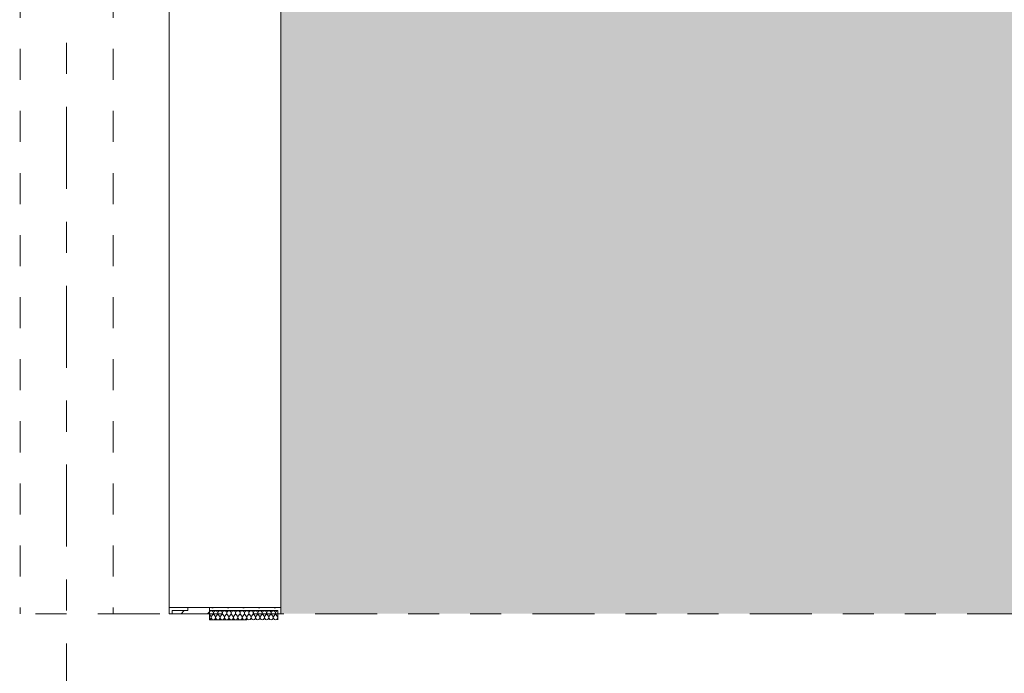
# Model space of a CAD drawing. Header units: metres. Extents: x -3.6 to 84.5, y -11 to 16.8.
# Tile 182 of 225: x 54.4 to 57.5, y -3.5 to -1.4. Entities that reach past the tile are written whole.
import ezdxf

# ---------------------------------------------------------------- set-up
doc = ezdxf.new("R2010")
doc.units = ezdxf.units.M
doc.header["$MEASUREMENT"] = 0
for name, pattern in [('+Baulinie', [0.37, 0.2, -0.05, 0.01, -0.05, 0.01, -0.05]), ('Strichlinie doppelt', [0.546806, 0.264583, -0.105833, 0.070556, -0.105833]), ('Untersicht', [0.1, 0.075, -0.025])]:
    doc.linetypes.add(name, pattern=pattern)
for name, color, linetype in [('301 - Elemente.Linie', 7, 'Continuous'), ('302 - Elemente.Schraffur', 7, 'Continuous'), ('451 - Universal.Achsen Raster', 7, 'Continuous'), ('605 - Struktur.Wand Innen', 7, 'Continuous')]:
    doc.layers.add(name, color=color, linetype=linetype)
pattern_1 = [(0, (0, 0), (0, 0.08660254), [0, -0.05]), (0, (0.025, 0.0433), (0, 0.08660254), [0, -0.05])]
pattern_2 = [(45, (0, 0), (-0.01767767, 0.01767767), [0, -0.025])]

# ---------------------------------------------------------------- blocks, each defined once
blk = doc.blocks.new('*X2')
at = {"layer": '605 - Struktur.Wand Innen', "color": 7, "linetype": 'Continuous', "lineweight": 5}
for p, q in [((54.9904, -3.303), (54.99, -3.3037)), ((54.9943, -3.3179), (54.99, -3.3121)), ((54.99, -3.3289), (54.9923, -3.3282)), ((54.9919, -3.3018), (54.9904, -3.303)), ((54.9938, -3.301), (54.9919, -3.3018)), ((54.9923, -3.3282), (54.9949, -3.3253)), ((54.9957, -3.3007), (54.9938, -3.301)), ((54.9957, -3.3215), (54.9943, -3.3179)), ((54.9949, -3.3253), (54.9957, -3.3215)), ((54.9977, -3.301), (54.9957, -3.3007)), ((54.9971, -3.3179), (54.9957, -3.3215)), ((54.9957, -3.3215), (54.9965, -3.3253)), ((54.9965, -3.3253), (54.9991, -3.3282)), ((54.9971, -3.3179), (55.0014, -3.3121)), ((54.9995, -3.3018), (54.9977, -3.301)), ((54.9991, -3.3282), (55.0028, -3.3293)), ((55.001, -3.303), (54.9995, -3.3018)), ((55.0021, -3.3047), (55.001, -3.303)), ((55.0014, -3.3121), (55.0024, -3.3104)), ((55.0027, -3.3065), (55.0021, -3.3047)), ((55.0024, -3.3104), (55.0028, -3.3085)), ((55.0028, -3.3085), (55.0027, -3.3065)), ((55.0028, -3.3293), (55.0066, -3.3282)), ((55.003, -3.3065), (55.0029, -3.3085)), ((55.0029, -3.3085), (55.0033, -3.3104)), ((55.0036, -3.3047), (55.003, -3.3065)), ((55.0033, -3.3104), (55.0043, -3.3121)), ((55.0047, -3.303), (55.0036, -3.3047)), ((55.0086, -3.3179), (55.0043, -3.3121)), ((55.0062, -3.3018), (55.0047, -3.303)), ((55.008, -3.301), (55.0062, -3.3018)), ((55.0066, -3.3282), (55.0092, -3.3253)), ((55.01, -3.3007), (55.008, -3.301)), ((55.01, -3.3215), (55.0086, -3.3179)), ((55.0092, -3.3253), (55.01, -3.3215)), ((55.0119, -3.301), (55.01, -3.3007)), ((55.0114, -3.3179), (55.01, -3.3215)), ((55.01, -3.3215), (55.0107, -3.3253)), ((55.0107, -3.3253), (55.0134, -3.3282)), ((55.0114, -3.3179), (55.0157, -3.3121)), ((55.0137, -3.3018), (55.0119, -3.301)), ((55.0134, -3.3282), (55.0171, -3.3293)), ((55.0153, -3.303), (55.0137, -3.3018)), ((55.0164, -3.3047), (55.0153, -3.303)), ((55.0157, -3.3121), (55.0167, -3.3104)), ((55.017, -3.3065), (55.0164, -3.3047)), ((55.0167, -3.3104), (55.0171, -3.3085)), ((55.0171, -3.3085), (55.017, -3.3065)), ((55.0171, -3.3293), (55.0209, -3.3282)), ((55.0173, -3.3065), (55.0172, -3.3085)), ((55.0172, -3.3085), (55.0176, -3.3104)), ((55.0179, -3.3047), (55.0173, -3.3065)), ((55.0176, -3.3104), (55.0186, -3.3121)), ((55.019, -3.303), (55.0179, -3.3047)), ((55.0228, -3.3179), (55.0186, -3.3121)), ((55.0205, -3.3018), (55.019, -3.303)), ((55.0223, -3.301), (55.0205, -3.3018)), ((55.0209, -3.3282), (55.0235, -3.3253)), ((55.0243, -3.3007), (55.0223, -3.301)), ((55.0242, -3.3215), (55.0228, -3.3179)), ((55.0235, -3.3253), (55.0242, -3.3215)), ((55.0262, -3.301), (55.0243, -3.3007)), ((55.0257, -3.3179), (55.0243, -3.3215)), ((55.0243, -3.3215), (55.025, -3.3253)), ((55.025, -3.3253), (55.0277, -3.3282)), ((55.0257, -3.3179), (55.03, -3.3121)), ((55.028, -3.3018), (55.0262, -3.301)), ((55.0277, -3.3282), (55.0314, -3.3293)), ((55.0295, -3.303), (55.028, -3.3018)), ((55.0307, -3.3047), (55.0295, -3.303)), ((55.03, -3.3121), (55.0309, -3.3104)), ((55.0313, -3.3065), (55.0307, -3.3047)), ((55.0309, -3.3104), (55.0314, -3.3085)), ((55.0314, -3.3085), (55.0313, -3.3065)), ((55.0315, -3.3065), (55.0314, -3.3085)), ((55.0314, -3.3085), (55.0319, -3.3104)), ((55.0314, -3.3293), (55.0352, -3.3282)), ((55.0322, -3.3047), (55.0315, -3.3065)), ((55.0319, -3.3104), (55.0328, -3.3121)), ((55.0333, -3.303), (55.0322, -3.3047)), ((55.0371, -3.3179), (55.0328, -3.3121)), ((55.0348, -3.3018), (55.0333, -3.303)), ((55.0366, -3.301), (55.0348, -3.3018)), ((55.0352, -3.3282), (55.0378, -3.3253)), ((55.0386, -3.3007), (55.0366, -3.301)), ((55.0385, -3.3215), (55.0371, -3.3179)), ((55.0378, -3.3253), (55.0385, -3.3215)), ((55.0405, -3.301), (55.0386, -3.3007)), ((55.04, -3.3179), (55.0386, -3.3215)), ((55.0386, -3.3215), (55.0393, -3.3253)), ((55.0393, -3.3253), (55.0419, -3.3282)), ((55.04, -3.3179), (55.0443, -3.3121)), ((55.0423, -3.3018), (55.0405, -3.301)), ((55.0419, -3.3282), (55.0457, -3.3293)), ((55.0438, -3.303), (55.0423, -3.3018)), ((55.0449, -3.3047), (55.0438, -3.303)), ((55.0443, -3.3121), (55.0452, -3.3104)), ((55.0456, -3.3065), (55.0449, -3.3047)), ((55.0452, -3.3104), (55.0457, -3.3085)), ((55.0457, -3.3085), (55.0456, -3.3065)), ((55.0458, -3.3065), (55.0457, -3.3085)), ((55.0457, -3.3085), (55.0462, -3.3104)), ((55.0457, -3.3293), (55.0495, -3.3282)), ((55.0465, -3.3047), (55.0458, -3.3065)), ((55.0462, -3.3104), (55.0471, -3.3121)), ((55.0476, -3.303), (55.0465, -3.3047)), ((55.0514, -3.3179), (55.0471, -3.3121)), ((55.0491, -3.3018), (55.0476, -3.303)), ((55.0509, -3.301), (55.0491, -3.3018)), ((55.0495, -3.3282), (55.0521, -3.3253)), ((55.0528, -3.3007), (55.0509, -3.301)), ((55.0528, -3.3215), (55.0514, -3.3179)), ((55.0521, -3.3253), (55.0528, -3.3215)), ((55.0548, -3.301), (55.0528, -3.3007)), ((55.0543, -3.3179), (55.0529, -3.3215)), ((55.0529, -3.3215), (55.0536, -3.3253)), ((55.0536, -3.3253), (55.0562, -3.3282)), ((55.0543, -3.3179), (55.0586, -3.3121)), ((55.0566, -3.3018), (55.0548, -3.301)), ((55.0562, -3.3282), (55.06, -3.3293)), ((55.0581, -3.303), (55.0566, -3.3018)), ((55.0592, -3.3047), (55.0581, -3.303)), ((55.0586, -3.3121), (55.0595, -3.3104)), ((55.0599, -3.3065), (55.0592, -3.3047)), ((55.0595, -3.3104), (55.06, -3.3085)), ((55.06, -3.3085), (55.0599, -3.3065)), ((55.0601, -3.3065), (55.06, -3.3085)), ((55.06, -3.3085), (55.0605, -3.3104)), ((55.06, -3.3293), (55.0637, -3.3282)), ((55.0607, -3.3047), (55.0601, -3.3065)), ((55.0605, -3.3104), (55.0614, -3.3121)), ((55.0619, -3.303), (55.0607, -3.3047)), ((55.0657, -3.3179), (55.0614, -3.3121)), ((55.0634, -3.3018), (55.0619, -3.303)), ((55.0652, -3.301), (55.0634, -3.3018)), ((55.0637, -3.3282), (55.0664, -3.3253)), ((55.0671, -3.3007), (55.0652, -3.301)), ((55.0671, -3.3215), (55.0657, -3.3179)), ((55.0664, -3.3253), (55.0671, -3.3215)), ((55.0691, -3.301), (55.0671, -3.3007)), ((55.0686, -3.3179), (55.0672, -3.3215)), ((55.0672, -3.3215), (55.0679, -3.3253)), ((55.0679, -3.3253), (55.0705, -3.3282)), ((55.0686, -3.3179), (55.0728, -3.3121)), ((55.0709, -3.3018), (55.0691, -3.301)), ((55.0705, -3.3282), (55.0743, -3.3293)), ((55.0724, -3.303), (55.0709, -3.3018)), ((55.0735, -3.3047), (55.0724, -3.303)), ((55.0728, -3.3121), (55.0738, -3.3104)), ((55.0742, -3.3065), (55.0735, -3.3047)), ((55.0738, -3.3104), (55.0742, -3.3085)), ((55.0742, -3.3085), (55.0742, -3.3065)), ((55.0744, -3.3065), (55.0743, -3.3085)), ((55.0743, -3.3085), (55.0747, -3.3104)), ((55.0743, -3.3293), (55.078, -3.3282)), ((55.075, -3.3047), (55.0744, -3.3065)), ((55.0747, -3.3104), (55.0757, -3.3121)), ((55.0761, -3.303), (55.075, -3.3047)), ((55.08, -3.3179), (55.0757, -3.3121)), ((55.0777, -3.3018), (55.0761, -3.303)), ((55.0795, -3.301), (55.0777, -3.3018)), ((55.078, -3.3282), (55.0807, -3.3253)), ((55.0814, -3.3007), (55.0795, -3.301)), ((55.0814, -3.3215), (55.08, -3.3179)), ((55.0807, -3.3253), (55.0814, -3.3215)), ((55.0834, -3.301), (55.0814, -3.3007)), ((55.0828, -3.3179), (55.0814, -3.3215)), ((55.0814, -3.3215), (55.0822, -3.3253)), ((55.0822, -3.3253), (55.0848, -3.3282)), ((55.0828, -3.3179), (55.0871, -3.3121)), ((55.0852, -3.3018), (55.0834, -3.301)), ((55.0848, -3.3282), (55.0886, -3.3293)), ((55.0867, -3.303), (55.0852, -3.3018)), ((55.0878, -3.3047), (55.0867, -3.303)), ((55.0871, -3.3121), (55.0881, -3.3104)), ((55.0884, -3.3065), (55.0878, -3.3047)), ((55.0881, -3.3104), (55.0885, -3.3085)), ((55.0885, -3.3085), (55.0884, -3.3065)), ((55.0887, -3.3065), (55.0886, -3.3085)), ((55.0886, -3.3085), (55.089, -3.3104)), ((55.0886, -3.3293), (55.0923, -3.3282)), ((55.0893, -3.3047), (55.0887, -3.3065)), ((55.089, -3.3104), (55.09, -3.3121)), ((55.0904, -3.303), (55.0893, -3.3047)), ((55.0943, -3.3179), (55.09, -3.3121)), ((55.0919, -3.3018), (55.0904, -3.303)), ((55.0938, -3.301), (55.0919, -3.3018)), ((55.0923, -3.3282), (55.0949, -3.3253)), ((55.0957, -3.3007), (55.0938, -3.301)), ((55.0957, -3.3215), (55.0943, -3.3179)), ((55.0949, -3.3253), (55.0957, -3.3215)), ((55.0977, -3.301), (55.0957, -3.3007)), ((55.0971, -3.3179), (55.0957, -3.3215)), ((55.0957, -3.3215), (55.0965, -3.3253)), ((55.0965, -3.3253), (55.0991, -3.3282)), ((55.0971, -3.3179), (55.1014, -3.3121)), ((55.0995, -3.3018), (55.0977, -3.301)), ((55.0991, -3.3282), (55.1028, -3.3293)), ((55.101, -3.303), (55.0995, -3.3018)), ((55.1021, -3.3047), (55.101, -3.303)), ((55.1014, -3.3121), (55.1024, -3.3104)), ((55.1027, -3.3065), (55.1021, -3.3047)), ((55.1024, -3.3104), (55.1028, -3.3085)), ((55.1028, -3.3085), (55.1027, -3.3065)), ((55.1028, -3.3293), (55.1066, -3.3282)), ((55.103, -3.3065), (55.1029, -3.3085)), ((55.1029, -3.3085), (55.1033, -3.3104)), ((55.1036, -3.3047), (55.103, -3.3065)), ((55.1033, -3.3104), (55.1043, -3.3121)), ((55.1047, -3.303), (55.1036, -3.3047)), ((55.1086, -3.3179), (55.1043, -3.3121)), ((55.1062, -3.3018), (55.1047, -3.303)), ((55.108, -3.301), (55.1062, -3.3018)), ((55.1066, -3.3282), (55.1092, -3.3253)), ((55.11, -3.3007), (55.108, -3.301)), ((55.11, -3.3215), (55.1086, -3.3179)), ((55.1092, -3.3253), (55.11, -3.3215)), ((55.1119, -3.301), (55.11, -3.3007)), ((55.1114, -3.3179), (55.11, -3.3215)), ((55.11, -3.3215), (55.1107, -3.3253)), ((55.1107, -3.3253), (55.1134, -3.3282)), ((55.1114, -3.3179), (55.1157, -3.3121)), ((55.1137, -3.3018), (55.1119, -3.301)), ((55.1134, -3.3282), (55.1171, -3.3293)), ((55.1153, -3.303), (55.1137, -3.3018)), ((55.1164, -3.3047), (55.1153, -3.303)), ((55.1157, -3.3121), (55.1167, -3.3104)), ((55.117, -3.3065), (55.1164, -3.3047)), ((55.1167, -3.3104), (55.1171, -3.3085)), ((55.1171, -3.3085), (55.117, -3.3065)), ((55.1171, -3.3293), (55.1209, -3.3282)), ((55.1173, -3.3065), (55.1172, -3.3085)), ((55.1172, -3.3085), (55.1176, -3.3104)), ((55.1179, -3.3047), (55.1173, -3.3065)), ((55.1176, -3.3104), (55.1186, -3.3121)), ((55.119, -3.303), (55.1179, -3.3047)), ((55.1228, -3.3179), (55.1186, -3.3121)), ((55.1205, -3.3018), (55.119, -3.303)), ((55.1223, -3.301), (55.1205, -3.3018)), ((55.1209, -3.3282), (55.1235, -3.3253)), ((55.1243, -3.3007), (55.1223, -3.301)), ((55.1242, -3.3215), (55.1228, -3.3179)), ((55.1235, -3.3253), (55.1242, -3.3215)), ((55.1262, -3.301), (55.1243, -3.3007)), ((55.1257, -3.3179), (55.1243, -3.3215)), ((55.1243, -3.3215), (55.125, -3.3253)), ((55.125, -3.3253), (55.1277, -3.3282)), ((55.1257, -3.3179), (55.13, -3.3121)), ((55.128, -3.3018), (55.1262, -3.301)), ((55.1277, -3.3282), (55.1314, -3.3293)), ((55.1295, -3.303), (55.128, -3.3018)), ((55.1307, -3.3047), (55.1295, -3.303)), ((55.13, -3.3121), (55.1309, -3.3104)), ((55.1313, -3.3065), (55.1307, -3.3047)), ((55.1309, -3.3104), (55.1314, -3.3085)), ((55.1314, -3.3085), (55.1313, -3.3065)), ((55.1315, -3.3065), (55.1314, -3.3085)), ((55.1314, -3.3085), (55.1319, -3.3104)), ((55.1314, -3.3293), (55.1352, -3.3282)), ((55.1322, -3.3047), (55.1315, -3.3065)), ((55.1319, -3.3104), (55.1328, -3.3121)), ((55.1333, -3.303), (55.1322, -3.3047)), ((55.1371, -3.3179), (55.1328, -3.3121)), ((55.1348, -3.3018), (55.1333, -3.303)), ((55.1366, -3.301), (55.1348, -3.3018)), ((55.1352, -3.3282), (55.1378, -3.3253)), ((55.1386, -3.3007), (55.1366, -3.301)), ((55.1385, -3.3215), (55.1371, -3.3179)), ((55.1378, -3.3253), (55.1385, -3.3215)), ((55.1405, -3.301), (55.1386, -3.3007)), ((55.14, -3.3179), (55.1386, -3.3215)), ((55.1386, -3.3215), (55.1393, -3.3253)), ((55.1393, -3.3253), (55.1419, -3.3282)), ((55.14, -3.3179), (55.1443, -3.3121)), ((55.1423, -3.3018), (55.1405, -3.301)), ((55.1419, -3.3282), (55.1457, -3.3293)), ((55.1438, -3.303), (55.1423, -3.3018)), ((55.1449, -3.3047), (55.1438, -3.303)), ((55.1443, -3.3121), (55.1452, -3.3104)), ((55.1456, -3.3065), (55.1449, -3.3047)), ((55.1452, -3.3104), (55.1457, -3.3085)), ((55.1457, -3.3085), (55.1456, -3.3065)), ((55.1458, -3.3065), (55.1457, -3.3085)), ((55.1457, -3.3085), (55.1462, -3.3104)), ((55.1457, -3.3293), (55.1495, -3.3282)), ((55.1465, -3.3047), (55.1458, -3.3065)), ((55.1462, -3.3104), (55.1471, -3.3121)), ((55.1476, -3.303), (55.1465, -3.3047)), ((55.1514, -3.3179), (55.1471, -3.3121)), ((55.1491, -3.3018), (55.1476, -3.303)), ((55.1509, -3.301), (55.1491, -3.3018)), ((55.1495, -3.3282), (55.1521, -3.3253)), ((55.1528, -3.3007), (55.1509, -3.301)), ((55.1528, -3.3215), (55.1514, -3.3179)), ((55.1521, -3.3253), (55.1528, -3.3215)), ((55.1548, -3.301), (55.1528, -3.3007)), ((55.1543, -3.3179), (55.1529, -3.3215)), ((55.1529, -3.3215), (55.1536, -3.3253)), ((55.1536, -3.3253), (55.1562, -3.3282)), ((55.1543, -3.3179), (55.1586, -3.3121)), ((55.1566, -3.3018), (55.1548, -3.301)), ((55.1562, -3.3282), (55.16, -3.3293)), ((55.1581, -3.303), (55.1566, -3.3018)), ((55.1592, -3.3047), (55.1581, -3.303)), ((55.1586, -3.3121), (55.1595, -3.3104)), ((55.1599, -3.3065), (55.1592, -3.3047)), ((55.1595, -3.3104), (55.16, -3.3085)), ((55.16, -3.3085), (55.1599, -3.3065)), ((55.1601, -3.3065), (55.16, -3.3085)), ((55.16, -3.3085), (55.1605, -3.3104)), ((55.16, -3.3293), (55.1637, -3.3282)), ((55.1607, -3.3047), (55.1601, -3.3065)), ((55.1605, -3.3104), (55.1614, -3.3121)), ((55.1619, -3.303), (55.1607, -3.3047)), ((55.1657, -3.3179), (55.1614, -3.3121)), ((55.1634, -3.3018), (55.1619, -3.303)), ((55.1652, -3.301), (55.1634, -3.3018)), ((55.1637, -3.3282), (55.1664, -3.3253)), ((55.1671, -3.3007), (55.1652, -3.301)), ((55.1671, -3.3215), (55.1657, -3.3179)), ((55.1664, -3.3253), (55.1671, -3.3215)), ((55.1691, -3.301), (55.1671, -3.3007)), ((55.1686, -3.3179), (55.1672, -3.3215)), ((55.1672, -3.3215), (55.1679, -3.3253)), ((55.1679, -3.3253), (55.1705, -3.3282)), ((55.1686, -3.3179), (55.1728, -3.3121)), ((55.1709, -3.3018), (55.1691, -3.301)), ((55.1705, -3.3282), (55.1743, -3.3293)), ((55.1724, -3.303), (55.1709, -3.3018)), ((55.1735, -3.3047), (55.1724, -3.303)), ((55.1728, -3.3121), (55.1738, -3.3104)), ((55.1742, -3.3065), (55.1735, -3.3047)), ((55.1738, -3.3104), (55.1742, -3.3085)), ((55.1742, -3.3085), (55.1742, -3.3065)), ((55.1744, -3.3065), (55.1743, -3.3085)), ((55.1743, -3.3085), (55.1747, -3.3104)), ((55.1743, -3.3293), (55.178, -3.3282)), ((55.175, -3.3047), (55.1744, -3.3065)), ((55.1747, -3.3104), (55.1757, -3.3121)), ((55.1761, -3.303), (55.175, -3.3047)), ((55.18, -3.3179), (55.1757, -3.3121)), ((55.1777, -3.3018), (55.1761, -3.303)), ((55.1795, -3.301), (55.1777, -3.3018)), ((55.178, -3.3282), (55.1807, -3.3253)), ((55.1814, -3.3007), (55.1795, -3.301)), ((55.1814, -3.3215), (55.18, -3.3179)), ((55.1807, -3.3253), (55.1814, -3.3215)), ((55.1834, -3.301), (55.1814, -3.3007)), ((55.1828, -3.3179), (55.1814, -3.3215)), ((55.1814, -3.3215), (55.1822, -3.3253)), ((55.1822, -3.3253), (55.1848, -3.3282)), ((55.1828, -3.3179), (55.1871, -3.3121)), ((55.1852, -3.3018), (55.1834, -3.301)), ((55.1848, -3.3282), (55.1886, -3.3293)), ((55.1867, -3.303), (55.1852, -3.3018)), ((55.1878, -3.3047), (55.1867, -3.303)), ((55.1871, -3.3121), (55.1881, -3.3104)), ((55.1884, -3.3065), (55.1878, -3.3047)), ((55.1881, -3.3104), (55.1885, -3.3085)), ((55.1885, -3.3085), (55.1884, -3.3065)), ((55.1887, -3.3065), (55.1886, -3.3085)), ((55.1886, -3.3085), (55.189, -3.3104)), ((55.1886, -3.3293), (55.1923, -3.3282)), ((55.1893, -3.3047), (55.1887, -3.3065)), ((55.189, -3.3104), (55.19, -3.3121)), ((55.1904, -3.303), (55.1893, -3.3047)), ((55.1943, -3.3179), (55.19, -3.3121)), ((55.1919, -3.3018), (55.1904, -3.303)), ((55.1938, -3.301), (55.1919, -3.3018)), ((55.1923, -3.3282), (55.1949, -3.3253)), ((55.1957, -3.3007), (55.1938, -3.301)), ((55.1957, -3.3215), (55.1943, -3.3179)), ((55.1949, -3.3253), (55.1957, -3.3215)), ((55.1977, -3.301), (55.1957, -3.3007)), ((55.1971, -3.3179), (55.1957, -3.3215)), ((55.1957, -3.3215), (55.1965, -3.3253)), ((55.1965, -3.3253), (55.1991, -3.3282)), ((55.1971, -3.3179), (55.2014, -3.3121)), ((55.1995, -3.3018), (55.1977, -3.301)), ((55.1991, -3.3282), (55.2028, -3.3293)), ((55.201, -3.303), (55.1995, -3.3018)), ((55.2021, -3.3047), (55.201, -3.303)), ((55.2014, -3.3121), (55.2024, -3.3104)), ((55.2027, -3.3065), (55.2021, -3.3047)), ((55.2024, -3.3104), (55.2028, -3.3085)), ((55.2028, -3.3085), (55.2027, -3.3065)), ((55.2028, -3.3293), (55.2066, -3.3282)), ((55.203, -3.3065), (55.2029, -3.3085)), ((55.2029, -3.3085), (55.2033, -3.3104)), ((55.2036, -3.3047), (55.203, -3.3065)), ((55.2033, -3.3104), (55.2043, -3.3121)), ((55.2047, -3.303), (55.2036, -3.3047)), ((55.2086, -3.3179), (55.2043, -3.3121)), ((55.2062, -3.3018), (55.2047, -3.303)), ((55.208, -3.301), (55.2062, -3.3018)), ((55.2066, -3.3282), (55.2092, -3.3253)), ((55.21, -3.3007), (55.208, -3.301)), ((55.21, -3.3215), (55.2086, -3.3179)), ((55.2092, -3.3253), (55.21, -3.3215))]:
    blk.add_line(p, q, dxfattribs=at)

msp = doc.modelspace()

# ---------------------------------------------------------------- hatches: boundary and pattern name
at = {"layer": '302 - Elemente.Schraffur', "linetype": 'Continuous', "lineweight": 0, "true_color": 0x282828}
msp.add_hatch(color=250, dxfattribs=at).paths.add_polyline_path([(55.22, -3.31), (62.435, -3.31), (62.435, -0.155), (55.22, -0.155)])
at = {"layer": '605 - Struktur.Wand Innen', "linetype": 'Continuous', "lineweight": 0, "true_color": 0x000000}
h = msp.add_hatch(dxfattribs=at)
h.set_pattern_fill('Gips_0001', color=18, style=0, pattern_type=2)
h.set_pattern_definition(pattern_2)
h.paths.add_polyline_path([(54.86, -3.3), (54.92, -3.3), (54.92, -3.29), (54.86, -3.29)])
h = msp.add_hatch(dxfattribs=at)
h.set_pattern_fill('Beton__Stahlbeton_0001', color=18, style=0, pattern_type=2)
h.set_pattern_definition([(45, (0, 0), (-0.08485281, 0.08485281), []), (45, (-0.04243, 0.04243), (-0.08485281, 0.08485281), [0.09, -0.03])])
h.paths.add_polyline_path([(54.92, -3.3), (54.87, -3.3), (54.87, -3.31), (54.99, -3.31), (54.99, -3.3), (54.99, -3.29), (54.92, -3.29)])
h = msp.add_hatch(dxfattribs=at)
h.set_pattern_fill('Verputz_0001', color=18, style=0, pattern_type=2)
h.set_pattern_definition(pattern_1)
h.paths.add_polyline_path([(55.22, -3.3), (55.22, -3.29), (54.99, -3.29), (54.99, -3.3)])
h = msp.add_hatch(dxfattribs=at)
h.set_pattern_fill('Gips_0001', color=18, style=0, pattern_type=2)
h.set_pattern_definition(pattern_2)
h.paths.add_polyline_path([(54.86, -3.31), (54.87, -3.31), (54.87, -3.3), (54.86, -3.3)])
h = msp.add_hatch(dxfattribs=at)
h.set_pattern_fill('Verputz_0001', color=18, style=0, pattern_type=2)
h.set_pattern_definition(pattern_1)
h.paths.add_polyline_path([(55.22, -3.3), (55.21, -3.3), (55.21, -3.31), (55.22, -3.31)])

# ---------------------------------------------------------------- linework, layer by layer
at = {"layer": '301 - Elemente.Linie', "color": 7, "linetype": 'Untersicht', "lineweight": 13}
for p, q in [((54.38, -0.49), (54.38, -3.31)), ((54.68, -0.49), (54.68, -3.31))]:
    msp.add_line(p, q, dxfattribs=at)
at = {"layer": '301 - Elemente.Linie', "color": 7, "linetype": '+Baulinie', "lineweight": 9}
msp.add_line((42.73, -3.31), (63.565, -3.31), dxfattribs=at)
at = {"layer": '451 - Universal.Achsen Raster', "color": 160, "linetype": 'Strichlinie doppelt', "lineweight": 9, "true_color": 0x3232ff}
msp.add_line((54.53, -10.585), (54.53, 16.355), dxfattribs=at)
at = {"layer": '605 - Struktur.Wand Innen', "color": 7, "linetype": 'Continuous', "lineweight": 13}
for p, q in [((54.86, -0.89), (54.86, -3.29)), ((55.22, -3.29), (55.22, -0.89)), ((54.87, -3.29), (54.86, -3.29)), ((54.86, -3.3), (54.86, -3.29)), ((54.92, -3.29), (54.87, -3.29)), ((54.92, -3.3), (54.92, -3.29)), ((55.11, -3.29), (54.99, -3.29)), ((54.99, -3.3), (54.99, -3.29)), ((55.21, -3.29), (55.11, -3.29)), ((55.22, -3.29), (55.21, -3.29)), ((55.22, -3.3), (55.22, -3.29)), ((54.99, -3.33), (54.99, -3.3)), ((54.99, -3.3), (55.21, -3.3)), ((55.21, -3.3), (54.99, -3.3)), ((55.21, -3.33), (55.21, -3.3))]:
    msp.add_line(p, q, dxfattribs=at)
at = {"layer": '605 - Struktur.Wand Innen', "color": 7, "linetype": 'Continuous', "lineweight": 18}
for p, q in [((54.99, -3.29), (54.92, -3.29)), ((54.87, -3.3), (54.87, -3.31)), ((54.87, -3.3), (54.92, -3.3)), ((55.11, -3.33), (54.99, -3.33))]:
    msp.add_line(p, q, dxfattribs=at)
at = {"layer": '605 - Struktur.Wand Innen', "color": 7, "linetype": 'Continuous', "lineweight": 13, "flags": 128}
for points in [[(54.86, -3.3), (54.86, -3.31)], [(54.87, -3.31), (54.86, -3.31)], [(55.22, -3.31), (55.21, -3.31)], [(55.22, -3.31), (55.22, -3.3)]]:
    msp.add_lwpolyline(points, dxfattribs=at)
at = {"layer": '605 - Struktur.Wand Innen', "color": 7, "linetype": 'Continuous', "lineweight": 18, "flags": 128}
msp.add_lwpolyline([(54.99, -3.31), (54.87, -3.31)], dxfattribs=at)

# ---------------------------------------------------------------- block references
at = {"layer": '605 - Struktur.Wand Innen', "color": 7, "lineweight": 18}
msp.add_blockref('*X2', (0, 0), dxfattribs=at)

doc.saveas('drawing.dxf')
